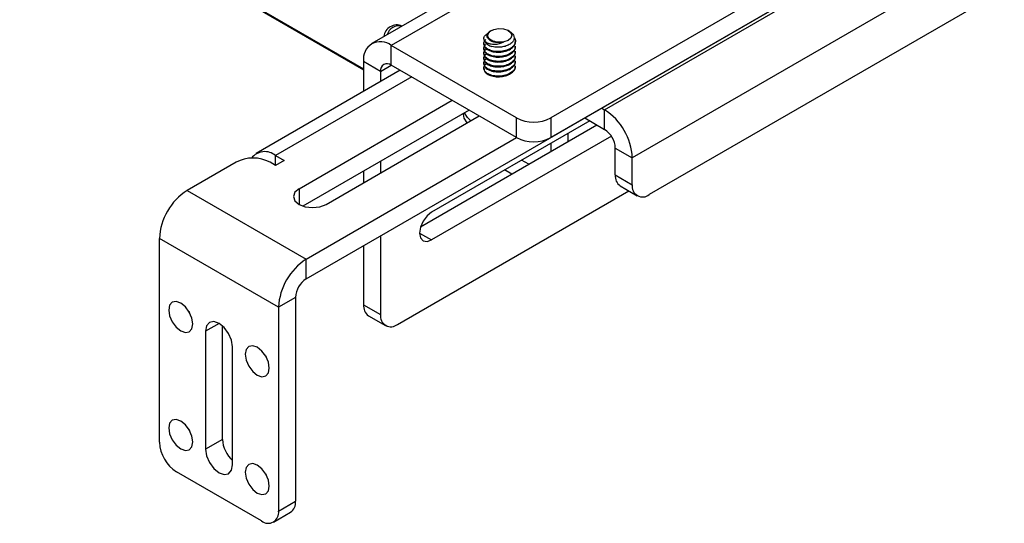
# Model space of a CAD drawing. Header units: inches. Extents: x 0.3 to 33.8, y 0.2 to 21.7.
# Tile 191 of 209: x 31.4 to 32.4, y 12.7 to 13.2. Entities that reach past the tile are written whole.
import ezdxf

# ---------------------------------------------------------------- set-up
doc = ezdxf.new("R2010")
doc.units = ezdxf.units.IN
doc.header["$MEASUREMENT"] = 0

msp = doc.modelspace()

# ---------------------------------------------------------------- linework, layer by layer
at = {"color": 7, "linetype": 'Continuous', "lineweight": 25}
for p, q in [((33.04947, 13.94597), (31.74132, 13.19079)), ((33.06984, 13.94395), (31.76169, 13.18877)), ((33.20012, 13.84833), (31.92733, 13.11356)), ((33.20012, 13.82792), (31.92733, 13.09315)), ((31.98337, 13.12202), (33.1501, 13.79556)), ((33.17891, 13.74566), (32.01219, 13.07212)), ((33.16123, 13.68707), (32.02986, 13.03394)), ((31.6733, 12.9465), (32.8996, 13.65443)), ((30.91931, 13.63328), (31.73288, 13.16362)), ((31.38816, 13.36354), (31.73288, 13.16454)), ((31.86546, 13.20431), (31.86473, 13.20389)), ((31.88462, 13.20345), (31.88314, 13.20431)), ((31.86216, 13.19836), (31.86204, 13.19909)), ((31.86827, 13.19299), (31.86722, 13.19327)), ((31.87879, 13.19248), (31.87765, 13.19235)), ((31.8907, 13.19261), (31.8907, 13.19324)), ((31.89198, 13.11356), (31.76169, 13.18877)), ((31.76169, 13.16836), (31.76169, 13.18877)), ((31.8579, 13.19069), (31.8579, 13.19005)), ((31.8579, 13.18559), (31.8579, 13.18495)), ((31.8907, 13.1875), (31.8907, 13.18814)), ((31.8907, 13.1824), (31.8907, 13.18304)), ((31.75056, 13.16193), (31.73288, 13.17214)), ((31.73288, 13.17214), (31.73288, 13.14101)), ((31.8579, 13.18049), (31.8579, 13.17985)), ((31.8579, 13.17538), (31.8579, 13.17474)), ((31.8907, 13.1773), (31.8907, 13.17793)), ((31.8907, 13.17219), (31.8907, 13.17283)), ((31.77097, 13.163), (31.62111, 13.07649)), ((31.75056, 13.16193), (31.76169, 13.16836)), ((31.75056, 13.16193), (31.75056, 13.15122)), ((31.89198, 13.09315), (31.76169, 13.16836)), ((31.8579, 13.17028), (31.8579, 13.16964)), ((31.8579, 13.16518), (31.8579, 13.16459)), ((31.8907, 13.16709), (31.8907, 13.16773)), ((31.7829, 13.15611), (31.64148, 13.07447)), ((31.66577, 13.04004), (31.82487, 13.13189)), ((31.84255, 13.12168), (31.66985, 13.02198)), ((31.98037, 13.12376), (31.98337, 13.12202)), ((31.98337, 13.10161), (31.98337, 13.12202)), ((31.69392, 13.02379), (31.85302, 13.11564)), ((31.96787, 13.11056), (31.80359, 13.01572)), ((31.8368, 13.11836), (31.8368, 13.11755)), ((31.89198, 13.09315), (31.89198, 13.11356)), ((31.92733, 13.11356), (31.92733, 13.09315)), ((31.96269, 13.11355), (31.98337, 13.10161)), ((31.79219, 13.00064), (31.97523, 13.10631)), ((31.6733, 12.96691), (31.89198, 13.09315)), ((31.9904, 13.09466), (31.80359, 12.98682)), ((31.94501, 13.09736), (31.94501, 13.08887)), ((31.92733, 13.08716), (31.92733, 13.07866)), ((31.99451, 13.08232), (32.01219, 13.07212)), ((31.99451, 13.05436), (31.99451, 13.08232)), ((31.64148, 13.07447), (31.65032, 13.06937)), ((31.64148, 13.06427), (31.64148, 13.07447)), ((31.65032, 13.06937), (31.64148, 13.06427)), ((31.75056, 13.06857), (31.75056, 13.05649)), ((31.90449, 13.06547), (31.89713, 13.06972)), ((32.01219, 13.04415), (32.01219, 13.07212)), ((31.6003, 13.06764), (31.54956, 13.03835)), ((31.64148, 13.06427), (31.63565, 13.06764)), ((31.73288, 13.05837), (31.73288, 13.04629)), ((31.88681, 13.05527), (31.87945, 13.05951)), ((31.99451, 13.05436), (32.01219, 13.04415)), ((31.54956, 13.03835), (31.6733, 12.96691)), ((31.66577, 13.04004), (31.66577, 13.02379)), ((31.76823, 12.89921), (32.00843, 13.03786)), ((31.99969, 13.04291), (32.01736, 13.0327)), ((31.64449, 12.917), (31.52075, 12.98844)), ((31.52075, 12.77675), (31.52075, 12.98844)), ((31.75056, 12.99109), (31.75056, 12.90941)), ((31.79107, 12.99404), (31.80359, 12.98682)), ((31.73288, 12.98089), (31.73288, 12.91962)), ((31.6733, 12.9465), (31.6733, 12.96691)), ((31.66217, 12.92721), (31.64449, 12.917)), ((31.66217, 12.92721), (31.66217, 12.71552)), ((31.64449, 12.917), (31.64449, 12.70531)), ((31.73288, 12.91962), (31.75056, 12.90941)), ((31.73806, 12.90817), (31.75573, 12.89797)), ((31.58262, 12.90026), (31.56848, 12.89209)), ((31.58615, 12.77982), (31.58615, 12.8977)), ((31.56848, 12.89209), (31.56848, 12.76961)), ((31.59676, 12.75328), (31.59676, 12.87576)), ((31.58615, 12.77982), (31.56848, 12.76961)), ((31.62681, 12.69511), (31.53842, 12.74613)), ((31.64449, 12.70531), (31.66217, 12.71552)), ((31.63931, 12.69387), (31.65699, 12.70407))]:
    msp.add_line(p, q, dxfattribs=at)
at = {"color": 7, "linetype": 'Continuous', "lineweight": 25, "flags": 128}
for points in [[(31.86722, 13.19327), (31.86371, 13.19538), (31.86195, 13.19813), (31.86222, 13.20105), (31.86448, 13.20367), (31.86836, 13.20555), (31.87322, 13.20639), (31.87825, 13.20605), (31.88264, 13.20458), (31.88565, 13.20222), (31.88679, 13.19937), (31.88587, 13.19649), (31.88305, 13.19406), (31.87879, 13.19248)], [(31.84037, 13.10834), (31.83753, 13.11329), (31.8368, 13.11755)], [(31.84442, 13.11068), (31.84089, 13.11393), (31.83775, 13.11891)], [(31.66577, 13.04004), (31.66146, 13.03631), (31.65995, 13.03192), (31.66146, 13.02752), (31.66577, 13.02379), (31.67223, 13.0213), (31.67985, 13.02043), (31.68746, 13.0213), (31.69392, 13.02379)], [(31.80359, 13.01572), (31.7988, 13.01186), (31.79474, 13.00638), (31.79203, 13.00013), (31.79107, 12.99404), (31.79203, 12.98906), (31.79474, 12.98594), (31.7988, 12.98515), (31.80359, 12.98682)], [(31.54284, 12.89244), (31.54763, 12.89077), (31.55169, 12.89156), (31.55441, 12.89468), (31.55536, 12.89966), (31.55441, 12.90574), (31.55169, 12.912), (31.54763, 12.91748), (31.54284, 12.92134), (31.53805, 12.92301), (31.53399, 12.92222), (31.53128, 12.91909), (31.53033, 12.91411), (31.53128, 12.90803), (31.53399, 12.90178), (31.53805, 12.8963), (31.54284, 12.89244)], [(31.55122, 12.91279), (31.55167, 12.91198), (31.55214, 12.9112)], [(31.59676, 12.87576), (31.59568, 12.88263), (31.59262, 12.8897), (31.58803, 12.89589), (31.58262, 12.90026), (31.57721, 12.90214), (31.57262, 12.90125), (31.56955, 12.89772), (31.56848, 12.89209)], [(31.62239, 12.84651), (31.62718, 12.84485), (31.63124, 12.84564), (31.63396, 12.84876), (31.63491, 12.85374), (31.63396, 12.85982), (31.63124, 12.86608), (31.62718, 12.87155), (31.62239, 12.87542), (31.6176, 12.87708), (31.61354, 12.87629), (31.61083, 12.87317), (31.60988, 12.86819), (31.61083, 12.86211), (31.61354, 12.85586), (31.6176, 12.85038), (31.62239, 12.84651)], [(31.63077, 12.86686), (31.63122, 12.86606), (31.63169, 12.86527)], [(31.54284, 12.76995), (31.54763, 12.76829), (31.55169, 12.76908), (31.55441, 12.7722), (31.55536, 12.77718), (31.55441, 12.78326), (31.55169, 12.78952), (31.54763, 12.795), (31.54284, 12.79886), (31.53805, 12.80053), (31.53399, 12.79974), (31.53128, 12.79661), (31.53033, 12.79163), (31.53128, 12.78555), (31.53399, 12.7793), (31.53805, 12.77382), (31.54284, 12.76995)], [(31.55122, 12.7903), (31.55167, 12.7895), (31.55214, 12.78872)], [(31.56848, 12.76961), (31.56955, 12.76274), (31.57262, 12.75567), (31.57721, 12.74948), (31.58262, 12.74512), (31.58803, 12.74323), (31.59262, 12.74413), (31.59568, 12.74765), (31.59676, 12.75328)], [(31.62239, 12.72403), (31.62718, 12.72237), (31.63124, 12.72316), (31.63396, 12.72628), (31.63491, 12.73126), (31.63396, 12.73734), (31.63124, 12.7436), (31.62718, 12.74907), (31.62239, 12.75294), (31.6176, 12.7546), (31.61354, 12.75381), (31.61083, 12.75069), (31.60988, 12.74571), (31.61083, 12.73963), (31.61354, 12.73337), (31.6176, 12.7279), (31.62239, 12.72403)], [(31.63077, 12.74438), (31.63122, 12.74358), (31.63169, 12.74279)]]:
    msp.add_lwpolyline(points, dxfattribs=at)
at = {"color": 7, "linetype": 'Continuous', "lineweight": 25}
for centre, radius, start, end in [((31.76743, 13.19656), 0.01353, 66.55533, 173.43929), ((31.76932, 13.19705), 0.0122, 74.68619, 165.30844), ((31.75044, 13.17498), 0.0178, 50.79671, 189.21404), ((31.86935, 13.20009), 0.0127, 211.51281, 256.07514), ((31.75734, 13.16303), 0.00688, 50.79671, 189.21404), ((31.94963, 13.06927), 0.06262, 2.60548, 57.39452), ((31.90965, 13.14768), 0.03843, 242.60967, 297.39033), ((31.97033, 13.08122), 0.0242, 2.60548, 57.39452), ((31.90965, 13.12727), 0.03843, 242.60967, 297.39033), ((31.63017, 13.06074), 0.0178, 50.51167, 141.45792), ((31.61797, 13.03352), 0.03843, 62.60967, 117.39033), ((32.00676, 13.053), 0.01232, 173.70115, 234.98667), ((31.5833, 12.98559), 0.06262, 122.60548, 177.39452), ((32.02296, 13.0424), 0.01092, 170.78596, 309.20329), ((31.70705, 12.91416), 0.06262, 122.60548, 177.39452), ((31.68634, 12.92611), 0.0242, 122.60548, 177.39452), ((31.74513, 12.91827), 0.01232, 173.70115, 234.98667), ((31.76133, 12.90767), 0.01092, 170.78596, 309.20329), ((31.55913, 12.7785), 0.03842, 182.60548, 237.39452), ((31.61754, 12.78146), 0.03143, 183.00149, 228.60977), ((31.65028, 12.71401), 0.01199, 304.05635, 7.25583), ((31.63371, 12.70357), 0.01092, 230.79671, 9.21404)]:
    msp.add_arc(centre, radius, start, end, dxfattribs=at)
for points, knots in [([(31.86722, 13.19327), (31.86608, 13.19371), (31.8638, 13.19459), (31.86173, 13.19665), (31.86092, 13.19897), (31.86166, 13.2013), (31.86308, 13.20301), (31.86448, 13.20366), (31.86478, 13.20379)], [0, 0, 0, 0, 0.1868682, 0.3737363, 0.5604236, 0.7540875, 0.9481649, 1, 1, 1, 1]), ([(31.88462, 13.20345), (31.88572, 13.20269), (31.88792, 13.20115), (31.88946, 13.1982), (31.88946, 13.19509), (31.88774, 13.19211), (31.88448, 13.18957), (31.88001, 13.18774), (31.87477, 13.18687), (31.87, 13.18695), (31.86732, 13.18753), (31.86629, 13.18776)], [0, 0, 0, 0, 0.1103406, 0.2215974, 0.334531, 0.4495616, 0.5648718, 0.6836547, 0.8023777, 0.9238847, 1, 1, 1, 1]), ([(31.88919, 13.19714), (31.88952, 13.19678), (31.89089, 13.19523), (31.89091, 13.19198), (31.88901, 13.18809), (31.88471, 13.18488), (31.87887, 13.18284), (31.87232, 13.18223), (31.86608, 13.18308), (31.8611, 13.18521), (31.85806, 13.1883), (31.85774, 13.19167), (31.85861, 13.19408), (31.86, 13.19491), (31.86001, 13.19492)], [0, 0, 0, 0, 0.0296643, 0.1266469, 0.2236295, 0.3206121, 0.4175947, 0.5145772, 0.6115598, 0.7085424, 0.805525, 0.9025076, 0.9994902, 1, 1, 1, 1]), ([(31.85852, 13.19345), (31.85819, 13.19456), (31.85754, 13.19679), (31.85904, 13.1996), (31.86115, 13.20074), (31.86179, 13.20109)], [0, 0, 0, 0, 0.4108425, 0.821685, 1, 1, 1, 1]), ([(31.85816, 13.19007), (31.85818, 13.18927), (31.85822, 13.18733), (31.86114, 13.18458), (31.86606, 13.18244), (31.87233, 13.18159), (31.87886, 13.1822), (31.88475, 13.18425), (31.88887, 13.18744), (31.89084, 13.19046), (31.89051, 13.1922), (31.89044, 13.19259)], [0, 0, 0, 0, 0.0876854, 0.2126854, 0.3376854, 0.4626854, 0.5876854, 0.7126854, 0.8376854, 0.9626854, 1, 1, 1, 1]), ([(31.85852, 13.19345), (31.85937, 13.19277), (31.86108, 13.1914), (31.86539, 13.19025), (31.8703, 13.18999), (31.87504, 13.19082), (31.87763, 13.19197), (31.87879, 13.19248)], [0, 0, 0, 0, 0.2143812, 0.4287539, 0.6434455, 0.8416362, 1, 1, 1, 1]), ([(31.87765, 13.19235), (31.87714, 13.19228), (31.87529, 13.19203), (31.87197, 13.19205), (31.86948, 13.19268), (31.86827, 13.19299)], [0, 0, 0, 0, 0.1621692, 0.5913589, 1, 1, 1, 1]), ([(31.89044, 13.18813), (31.89051, 13.18773), (31.89084, 13.186), (31.88887, 13.18298), (31.88475, 13.17978), (31.87886, 13.17774), (31.87233, 13.17712), (31.86608, 13.17798), (31.8611, 13.18011), (31.85806, 13.18319), (31.85774, 13.18657), (31.85861, 13.18897), (31.86, 13.18981), (31.86001, 13.18981)], [0, 0, 0, 0, 0.0320856, 0.1395689, 0.2470521, 0.3545354, 0.4620187, 0.5695019, 0.6769852, 0.7844685, 0.8919517, 0.999435, 1, 1, 1, 1]), ([(31.89044, 13.18303), (31.89051, 13.18263), (31.89084, 13.18089), (31.88887, 13.17787), (31.88475, 13.17468), (31.87886, 13.17264), (31.87233, 13.17202), (31.86608, 13.17287), (31.8611, 13.17501), (31.85806, 13.17809), (31.85774, 13.18146), (31.85861, 13.18387), (31.86, 13.1847), (31.86001, 13.18471)], [0, 0, 0, 0, 0.0320856, 0.1395689, 0.2470521, 0.3545354, 0.4620187, 0.5695019, 0.6769852, 0.7844685, 0.8919517, 0.999435, 1, 1, 1, 1]), ([(31.85816, 13.18496), (31.85818, 13.18416), (31.85822, 13.18223), (31.86114, 13.17948), (31.86606, 13.17734), (31.87233, 13.17648), (31.87886, 13.1771), (31.88475, 13.17914), (31.88887, 13.18234), (31.89084, 13.18536), (31.89051, 13.18709), (31.89044, 13.18749)], [0, 0, 0, 0, 0.0876854, 0.2126854, 0.3376854, 0.4626854, 0.5876854, 0.7126854, 0.8376854, 0.9626854, 1, 1, 1, 1]), ([(31.85816, 13.17986), (31.85818, 13.17906), (31.85822, 13.17713), (31.86114, 13.17438), (31.86606, 13.17223), (31.87233, 13.17138), (31.87886, 13.172), (31.88475, 13.17404), (31.88887, 13.17724), (31.89084, 13.18025), (31.89051, 13.18199), (31.89044, 13.18239)], [0, 0, 0, 0, 0.0876854, 0.2126854, 0.3376854, 0.4626854, 0.5876854, 0.7126854, 0.8376854, 0.9626854, 1, 1, 1, 1]), ([(31.89044, 13.17792), (31.89051, 13.17752), (31.89084, 13.17579), (31.88887, 13.17277), (31.88475, 13.16957), (31.87886, 13.16753), (31.87233, 13.16692), (31.86608, 13.16777), (31.8611, 13.1699), (31.85806, 13.17299), (31.85774, 13.17636), (31.85861, 13.17877), (31.86, 13.1796), (31.86001, 13.17961)], [0, 0, 0, 0, 0.0320856, 0.1395689, 0.2470521, 0.3545354, 0.4620187, 0.5695019, 0.6769852, 0.7844685, 0.8919517, 0.999435, 1, 1, 1, 1]), ([(31.89044, 13.17282), (31.89051, 13.17242), (31.89084, 13.17069), (31.88887, 13.16767), (31.88475, 13.16447), (31.87886, 13.16243), (31.87233, 13.16181), (31.86608, 13.16267), (31.8611, 13.1648), (31.85806, 13.16788), (31.85774, 13.17126), (31.85861, 13.17366), (31.86, 13.1745), (31.86001, 13.1745)], [0, 0, 0, 0, 0.0320856, 0.1395689, 0.2470521, 0.3545354, 0.4620187, 0.5695019, 0.6769852, 0.7844685, 0.8919517, 0.999435, 1, 1, 1, 1]), ([(31.85816, 13.17476), (31.85818, 13.17396), (31.85822, 13.17202), (31.86114, 13.16927), (31.86606, 13.16713), (31.87233, 13.16628), (31.87886, 13.16689), (31.88475, 13.16894), (31.88887, 13.17213), (31.89084, 13.17515), (31.89051, 13.17689), (31.89044, 13.17728)], [0, 0, 0, 0, 0.0876854, 0.2126854, 0.3376854, 0.4626854, 0.5876854, 0.7126854, 0.8376854, 0.9626854, 1, 1, 1, 1]), ([(31.85816, 13.16965), (31.85818, 13.16885), (31.85822, 13.16692), (31.86114, 13.16417), (31.86606, 13.16203), (31.87233, 13.16117), (31.87886, 13.16179), (31.88475, 13.16383), (31.88887, 13.16703), (31.89084, 13.17005), (31.89051, 13.17178), (31.89044, 13.17218)], [0, 0, 0, 0, 0.08768537, 0.21268537, 0.33768537, 0.46268537, 0.58768537, 0.71268537, 0.83768537, 0.96268537, 1, 1, 1, 1]), ([(31.89044, 13.16771), (31.89051, 13.16732), (31.89084, 13.16558), (31.88887, 13.16256), (31.88475, 13.15937), (31.87886, 13.15733), (31.87233, 13.15671), (31.86608, 13.15756), (31.8611, 13.1597), (31.85806, 13.16278), (31.85774, 13.16615), (31.85861, 13.16856), (31.86, 13.16939), (31.86001, 13.1694)], [0, 0, 0, 0, 0.0320856, 0.1395689, 0.2470521, 0.3545354, 0.4620187, 0.5695019, 0.6769852, 0.7844685, 0.8919517, 0.999435, 1, 1, 1, 1]), ([(31.85816, 13.16455), (31.85818, 13.16375), (31.85822, 13.16182), (31.86114, 13.15907), (31.86606, 13.15692), (31.87233, 13.15607), (31.87886, 13.15669), (31.88475, 13.15873), (31.88887, 13.16193), (31.89084, 13.16494), (31.89051, 13.16668), (31.89044, 13.16708)], [0, 0, 0, 0, 0.0876854, 0.2126854, 0.3376854, 0.4626854, 0.5876854, 0.7126854, 0.8376854, 0.9626854, 1, 1, 1, 1])]:
    msp.add_open_spline(points, degree=3, knots=knots, dxfattribs=at)
msp.add_open_spline([(31.87765, 13.19235), (31.87604, 13.1921), (31.87283, 13.19158), (31.86813, 13.19221), (31.86428, 13.19371), (31.86304, 13.19524), (31.86242, 13.196)], degree=3, dxfattribs=at)

doc.saveas('drawing.dxf')
